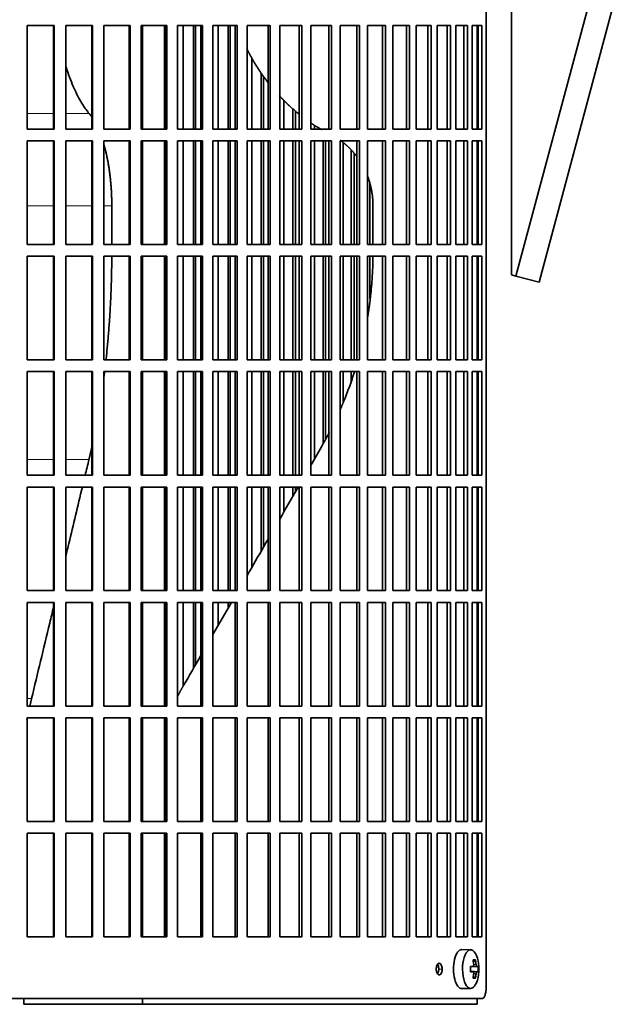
# Model space of a CAD drawing. Header units: millimetres. Extents: x 372 to 1264, y -1719 to 1600.
# Tile 18 of 26: x 1047 to 1201, y -213 to 38. Entities that reach past the tile are written whole.
import ezdxf

# ---------------------------------------------------------------- set-up
doc = ezdxf.new("R2010")
doc.units = ezdxf.units.MM
for name, color, linetype in [('M5X8_UNI7687', 7, 'Continuous'), ('VSI344-454_FILTR', 7, 'Continuous'), ('VSI344-454_SUPPO', 7, 'Continuous'), ('VSI344-454_TERMI', 7, 'Continuous')]:
    doc.layers.add(name, color=color, linetype=linetype)

# ---------------------------------------------------------------- blocks, each defined once
blk = doc.blocks.new('SE3')
at = {"layer": 'M5X8_UNI7687', "color": 7, "linetype": 'Continuous', "lineweight": 35}
for p, q in [((1162.64, -199.43), (1160.38, -199.37)), ((1162.53, -203.72), (1163.2, -203.65)), ((1164.51, -203.67), (1162.54, -203.81)), ((1163.81, -202.03), (1163.3, -202.42)), ((1163.2, -205.08), (1162.53, -205.01)), ((1164.51, -205.06), (1162.54, -204.91)), ((1163.81, -206.7), (1163.3, -206.31)), ((1160.38, -209.36), (1162.64, -209.29))]:
    blk.add_line(p, q, dxfattribs=at)
at = {"layer": 'M5X8_UNI7687', "color": 4, "linetype": 'Continuous', "lineweight": 9}
for p, q in [((1162.53, -203.72), (1163.19, -203.65)), ((1164.21, -203.65), (1162.54, -203.81)), ((1163.4, -203.21), (1164, -203.16)), ((1163.19, -205.07), (1162.53, -205.01)), ((1162.54, -204.92), (1164.21, -205.07)), ((1164, -205.57), (1163.39, -205.52))]:
    blk.add_line(p, q, dxfattribs=at)
at = {"layer": 'M5X8_UNI7687', "color": 7, "linetype": 'Continuous', "lineweight": 35}
for centre, radius, start, end in [((1154.73, -204.36), 10, 343.7273, 16.2727), ((1155.11, -204.36), 9.42, 355.7871, 4.2129)]:
    blk.add_arc(centre, radius, start, end, dxfattribs=at)
for centre, major_axis, ratio, start_param, end_param in [((1160.35, -204.36), (0, 5), 0.422618, 0, 3.154553), ((1162.61, -204.36), (0, -4.93), 0.422618, 2.175256, 6.283185), ((1154.74, -204.52), (9.97, 0.79), 0.036834, 0.556003, 0.670562), ((1158.03, -204.36), (0, -9.26), 0.488139, 1.49595, 1.645642), ((1156.73, -207.43), (7.75, 5.06), 0.247104, 0.286808, 0.4365), ((1154.81, -204.36), (0, 10), 0.866025, 4.833518, 4.948078), ((1154.68, -204.36), (0, 10), 0.939693, 4.833518, 4.948078), ((1154.74, -204.52), (9.97, 0.79), 0.036834, 0.199185, 0.313745), ((1154.74, -204.21), (9.97, -0.79), 0.036834, -0.670562, -0.556003), ((1154.81, -204.36), (0, -10), 0.866025, 1.335108, 1.449667), ((1154.68, -204.36), (0, -10), 0.939693, 1.335108, 1.449667), ((1154.74, -204.21), (9.97, -0.79), 0.036834, -0.313745, -0.199185), ((1162.61, -204.36), (0, -4.93), 0.422618, 0, 0.966337), ((1156.73, -201.3), (7.75, -5.06), 0.247104, -0.4365, -0.286808)]:
    blk.add_ellipse(centre, major_axis=major_axis, ratio=ratio, start_param=start_param, end_param=end_param, dxfattribs=at)
for points in [[(1163.19, -203.65), (1163.2, -203.65), (1163.22, -203.65), (1163.24, -203.64), (1163.27, -203.63), (1163.29, -203.62), (1163.31, -203.6), (1163.33, -203.57), (1163.35, -203.54), (1163.36, -203.51), (1163.38, -203.47), (1163.39, -203.43), (1163.4, -203.39), (1163.4, -203.35), (1163.41, -203.3), (1163.41, -203.26), (1163.41, -203.21), (1163.4, -203.17), (1163.4, -203.16)], [(1164, -203.16), (1164.01, -203.17), (1164.01, -203.21), (1164.02, -203.26), (1164.03, -203.3), (1164.04, -203.35), (1164.05, -203.39), (1164.06, -203.43), (1164.07, -203.47), (1164.09, -203.51), (1164.1, -203.54), (1164.12, -203.57), (1164.13, -203.6), (1164.15, -203.62), (1164.17, -203.63), (1164.18, -203.64), (1164.2, -203.65), (1164.21, -203.65), (1164.21, -203.65)], [(1163.4, -205.57), (1163.4, -205.56), (1163.41, -205.52), (1163.41, -205.47), (1163.41, -205.43), (1163.4, -205.38), (1163.4, -205.34), (1163.39, -205.3), (1163.38, -205.26), (1163.36, -205.22), (1163.35, -205.19), (1163.33, -205.16), (1163.31, -205.13), (1163.29, -205.11), (1163.27, -205.1), (1163.24, -205.09), (1163.22, -205.08), (1163.2, -205.07), (1163.19, -205.07)], [(1164.21, -205.07), (1164.21, -205.07), (1164.2, -205.08), (1164.18, -205.09), (1164.17, -205.1), (1164.15, -205.11), (1164.13, -205.13), (1164.12, -205.16), (1164.1, -205.19), (1164.09, -205.22), (1164.07, -205.26), (1164.06, -205.3), (1164.05, -205.34), (1164.04, -205.38), (1164.03, -205.43), (1164.02, -205.47), (1164.01, -205.52), (1164.01, -205.56), (1164, -205.57)]]:
    blk.add_open_spline(points, degree=3, dxfattribs=at)
at = {"layer": 'VSI344-454_FILTR', "color": 7, "linetype": 'Continuous', "lineweight": 35}
for p, q in [((1166.58, -208.86), (1166.58, 62.14)), ((1049.26, 36.89), (1056.21, 36.89)), ((1049.26, 10.39), (1049.26, 36.89)), ((1056.05, 10.39), (1056.05, 36.89)), ((1056.21, 10.39), (1056.21, 36.89)), ((1059.14, 36.89), (1065.99, 36.89)), ((1059.14, 10.39), (1059.14, 36.89)), ((1065.77, 10.39), (1065.77, 36.89)), ((1065.99, 10.39), (1065.99, 36.89)), ((1068.87, 36.89), (1075.6, 36.89)), ((1068.87, 10.39), (1068.87, 36.89)), ((1075.31, 10.39), (1075.31, 36.89)), ((1075.6, 10.39), (1075.6, 36.89)), ((1078.42, 36.89), (1084.99, 36.89)), ((1078.42, 10.39), (1078.42, 36.89)), ((1084.63, 10.39), (1084.63, 36.89)), ((1084.99, 10.39), (1084.99, 36.89)), ((1087.73, 36.89), (1094.11, 36.89)), ((1087.73, 10.39), (1087.73, 36.89)), ((1089.19, 10.39), (1089.19, 36.89)), ((1091.83, 10.39), (1091.83, 36.89)), ((1092.29, 10.39), (1092.29, 36.89)), ((1093.69, 10.39), (1093.69, 36.89)), ((1094.11, 10.39), (1094.11, 36.89)), ((1096.77, 36.89), (1102.92, 36.89)), ((1096.77, 10.39), (1096.77, 36.89)), ((1098.1, 10.39), (1098.1, 36.89)), ((1100.65, 10.39), (1100.65, 36.89)), ((1101.16, 10.39), (1101.16, 36.89)), ((1102.43, 10.39), (1102.43, 36.89)), ((1102.92, 10.39), (1102.92, 36.89)), ((1105.48, 36.89), (1111.38, 36.89)), ((1105.48, 10.39), (1105.48, 36.89)), ((1110.83, 10.39), (1110.83, 36.89)), ((1111.38, 10.39), (1111.38, 36.89)), ((1113.82, 36.89), (1119.44, 36.89)), ((1113.82, 10.39), (1113.82, 36.89)), ((1118.83, 10.39), (1118.83, 36.89)), ((1119.44, 10.39), (1119.44, 36.89)), ((1121.75, 36.89), (1127.06, 36.89)), ((1121.75, 10.39), (1121.75, 36.89)), ((1126.41, 10.39), (1126.41, 36.89)), ((1127.06, 10.39), (1127.06, 36.89)), ((1129.25, 36.89), (1134.22, 36.89)), ((1129.25, 10.39), (1129.25, 36.89)), ((1133.51, 10.39), (1133.51, 36.89)), ((1134.22, 10.39), (1134.22, 36.89)), ((1136.25, 36.89), (1140.87, 36.89)), ((1136.25, 10.39), (1136.25, 36.89)), ((1140.11, 10.39), (1140.11, 36.89)), ((1140.87, 10.39), (1140.87, 36.89)), ((1142.75, 36.89), (1146.98, 36.89)), ((1142.75, 10.39), (1142.75, 36.89)), ((1146.18, 10.39), (1146.18, 36.89)), ((1146.98, 10.39), (1146.98, 36.89)), ((1148.69, 36.89), (1152.52, 36.89)), ((1148.69, 10.39), (1148.69, 36.89)), ((1151.68, 10.39), (1151.68, 36.89)), ((1152.52, 10.39), (1152.52, 36.89)), ((1154.06, 36.89), (1157.47, 36.89)), ((1154.06, 10.39), (1154.06, 36.89)), ((1156.59, 10.39), (1156.59, 36.89)), ((1157.47, 10.39), (1157.47, 36.89)), ((1158.82, 36.89), (1161.8, 36.89)), ((1158.82, 10.39), (1158.82, 36.89)), ((1160.89, 10.39), (1160.89, 36.89)), ((1161.8, 10.39), (1161.8, 36.89)), ((1162.96, 36.89), (1165.48, 36.89)), ((1162.96, 10.39), (1162.96, 36.89)), ((1164.55, 10.39), (1164.55, 36.89)), ((1165.48, 10.39), (1165.48, 36.89)), ((1106.68, 10.39), (1106.68, 28.58)), ((1109.12, 10.39), (1109.12, 24.68)), ((1109.7, 10.39), (1109.7, 23.87)), ((1114.88, 10.39), (1114.88, 17.77)), ((1117.21, 10.39), (1117.21, 15.59)), ((1117.84, 10.39), (1117.84, 15.05)), ((1049.26, 10.39), (1056.21, 10.39)), ((1059.14, 10.39), (1065.99, 10.39)), ((1068.87, 10.39), (1075.6, 10.39)), ((1078.42, 10.39), (1084.99, 10.39)), ((1087.73, 10.39), (1094.11, 10.39)), ((1096.77, 10.39), (1102.92, 10.39)), ((1105.48, 10.39), (1111.38, 10.39)), ((1113.82, 10.39), (1119.44, 10.39)), ((1121.75, 10.39), (1127.06, 10.39)), ((1122.68, 10.39), (1122.68, 11.41)), ((1129.25, 10.39), (1134.22, 10.39)), ((1136.25, 10.39), (1140.87, 10.39)), ((1142.75, 10.39), (1146.98, 10.39)), ((1148.69, 10.39), (1152.52, 10.39)), ((1154.06, 10.39), (1157.47, 10.39)), ((1158.82, 10.39), (1161.8, 10.39)), ((1162.96, 10.39), (1165.48, 10.39)), ((1049.26, 7.39), (1056.21, 7.39)), ((1049.26, -19.11), (1049.26, 7.39)), ((1056.05, -19.11), (1056.05, 7.39)), ((1056.21, -19.11), (1056.21, 7.39)), ((1059.14, 7.39), (1065.99, 7.39)), ((1059.14, -19.11), (1059.14, 7.39)), ((1065.77, -19.11), (1065.77, 7.39)), ((1065.99, -19.11), (1065.99, 7.39)), ((1068.87, 7.39), (1075.6, 7.39)), ((1068.87, -19.11), (1068.87, 7.39)), ((1075.31, -19.11), (1075.31, 7.39)), ((1075.6, -19.11), (1075.6, 7.39)), ((1078.42, 7.39), (1084.99, 7.39)), ((1078.42, -19.11), (1078.42, 7.39)), ((1084.63, -19.11), (1084.63, 7.39)), ((1084.99, -19.11), (1084.99, 7.39)), ((1087.73, 7.39), (1094.11, 7.39)), ((1087.73, -19.11), (1087.73, 7.39)), ((1089.19, -19.11), (1089.19, 7.39)), ((1091.83, -19.11), (1091.83, 7.39)), ((1092.29, -19.11), (1092.29, 7.39)), ((1093.69, -19.11), (1093.69, 7.39)), ((1094.11, -19.11), (1094.11, 7.39)), ((1096.77, 7.39), (1102.92, 7.39)), ((1096.77, -19.11), (1096.77, 7.39)), ((1098.1, -19.11), (1098.1, 7.39)), ((1100.65, -19.11), (1100.65, 7.39)), ((1101.16, -19.11), (1101.16, 7.39)), ((1102.43, -19.11), (1102.43, 7.39)), ((1102.92, -19.11), (1102.92, 7.39)), ((1105.48, 7.39), (1111.38, 7.39)), ((1105.48, -19.11), (1105.48, 7.39)), ((1106.68, -19.11), (1106.68, 7.39)), ((1109.12, -19.11), (1109.12, 7.39)), ((1109.7, -19.11), (1109.7, 7.39)), ((1110.83, -19.11), (1110.83, 7.39)), ((1111.38, -19.11), (1111.38, 7.39)), ((1113.82, 7.39), (1119.44, 7.39)), ((1113.82, -19.11), (1113.82, 7.39)), ((1114.88, -19.11), (1114.88, 7.39)), ((1117.21, -19.11), (1117.21, 7.39)), ((1117.84, -19.11), (1117.84, 7.39)), ((1118.83, -19.11), (1118.83, 7.39)), ((1119.44, -19.11), (1119.44, 7.39)), ((1121.75, 7.39), (1127.06, 7.39)), ((1121.75, -19.11), (1121.75, 7.39)), ((1122.68, -19.11), (1122.68, 7.39)), ((1124.88, -19.11), (1124.88, 7.39)), ((1125.56, -19.11), (1125.56, 7.39)), ((1126.41, -19.11), (1126.41, 7.39)), ((1127.06, -19.11), (1127.06, 7.39)), ((1129.25, 7.39), (1134.22, 7.39)), ((1129.25, -19.11), (1129.25, 7.39)), ((1130.02, -19.11), (1130.02, 6.92)), ((1133.51, -19.11), (1133.51, 7.39)), ((1134.22, -19.11), (1134.22, 7.39)), ((1136.25, 7.39), (1140.87, 7.39)), ((1136.25, -19.11), (1136.25, 7.39)), ((1140.11, -19.11), (1140.11, 7.39)), ((1140.87, -19.11), (1140.87, 7.39)), ((1142.75, 7.39), (1146.98, 7.39)), ((1142.75, -19.11), (1142.75, 7.39)), ((1146.18, -19.11), (1146.18, 7.39)), ((1146.98, -19.11), (1146.98, 7.39)), ((1148.69, 7.39), (1152.52, 7.39)), ((1148.69, -19.11), (1148.69, 7.39)), ((1151.68, -19.11), (1151.68, 7.39)), ((1152.52, -19.11), (1152.52, 7.39)), ((1154.06, 7.39), (1157.47, 7.39)), ((1154.06, -19.11), (1154.06, 7.39)), ((1156.59, -19.11), (1156.59, 7.39)), ((1157.47, -19.11), (1157.47, 7.39)), ((1158.82, 7.39), (1161.8, 7.39)), ((1158.82, -19.11), (1158.82, 7.39)), ((1160.89, -19.11), (1160.89, 7.39)), ((1161.8, -19.11), (1161.8, 7.39)), ((1162.96, 7.39), (1165.48, 7.39)), ((1162.96, -19.11), (1162.96, 7.39)), ((1164.55, -19.11), (1164.55, 7.39)), ((1165.48, -19.11), (1165.48, 7.39)), ((1132.08, -19.11), (1132.08, 5.03)), ((1132.81, -19.11), (1132.81, 4.23)), ((1136.88, -19.11), (1136.88, -3.52)), ((1049.26, -19.11), (1056.21, -19.11)), ((1059.14, -19.11), (1065.99, -19.11)), ((1068.87, -19.11), (1075.6, -19.11)), ((1078.42, -19.11), (1084.99, -19.11)), ((1087.73, -19.11), (1094.11, -19.11)), ((1096.77, -19.11), (1102.92, -19.11)), ((1105.48, -19.11), (1111.38, -19.11)), ((1113.82, -19.11), (1119.44, -19.11)), ((1121.75, -19.11), (1127.06, -19.11)), ((1129.25, -19.11), (1134.22, -19.11)), ((1136.25, -19.11), (1140.87, -19.11)), ((1142.75, -19.11), (1146.98, -19.11)), ((1148.69, -19.11), (1152.52, -19.11)), ((1154.06, -19.11), (1157.47, -19.11)), ((1158.82, -19.11), (1161.8, -19.11)), ((1162.96, -19.11), (1165.48, -19.11)), ((1049.26, -22.11), (1056.21, -22.11)), ((1049.26, -48.61), (1049.26, -22.11)), ((1056.05, -48.61), (1056.05, -22.11)), ((1056.21, -48.61), (1056.21, -22.11)), ((1059.14, -22.11), (1065.99, -22.11)), ((1059.14, -48.61), (1059.14, -22.11)), ((1065.77, -48.61), (1065.77, -22.11)), ((1065.99, -48.61), (1065.99, -22.11)), ((1068.87, -22.11), (1075.6, -22.11)), ((1068.87, -48.61), (1068.87, -22.11)), ((1075.31, -48.61), (1075.31, -22.11)), ((1075.6, -48.61), (1075.6, -22.11)), ((1078.42, -22.11), (1084.99, -22.11)), ((1078.42, -48.61), (1078.42, -22.11)), ((1084.63, -48.61), (1084.63, -22.11)), ((1084.99, -48.61), (1084.99, -22.11)), ((1087.73, -22.11), (1094.11, -22.11)), ((1087.73, -48.61), (1087.73, -22.11)), ((1089.19, -48.61), (1089.19, -22.11)), ((1091.83, -48.61), (1091.83, -22.11)), ((1092.29, -48.61), (1092.29, -22.11)), ((1093.69, -48.61), (1093.69, -22.11)), ((1094.11, -48.61), (1094.11, -22.11)), ((1096.77, -22.11), (1102.92, -22.11)), ((1096.77, -48.61), (1096.77, -22.11)), ((1098.1, -48.61), (1098.1, -22.11)), ((1100.65, -48.61), (1100.65, -22.11)), ((1101.16, -48.61), (1101.16, -22.11)), ((1102.43, -48.61), (1102.43, -22.11)), ((1102.92, -48.61), (1102.92, -22.11)), ((1105.48, -22.11), (1111.38, -22.11)), ((1105.48, -48.61), (1105.48, -22.11)), ((1106.68, -48.61), (1106.68, -22.11)), ((1109.12, -48.61), (1109.12, -22.11)), ((1109.7, -48.61), (1109.7, -22.11)), ((1110.83, -48.61), (1110.83, -22.11)), ((1111.38, -48.61), (1111.38, -22.11)), ((1113.82, -22.11), (1119.44, -22.11)), ((1113.82, -48.61), (1113.82, -22.11)), ((1114.88, -48.61), (1114.88, -22.11)), ((1117.21, -48.61), (1117.21, -22.11)), ((1117.84, -48.61), (1117.84, -22.11)), ((1118.83, -48.61), (1118.83, -22.11)), ((1119.44, -48.61), (1119.44, -22.11)), ((1121.75, -22.11), (1127.06, -22.11)), ((1121.75, -48.61), (1121.75, -22.11)), ((1122.68, -48.61), (1122.68, -22.11)), ((1124.88, -48.61), (1124.88, -22.11)), ((1125.56, -48.61), (1125.56, -22.11)), ((1126.41, -48.61), (1126.41, -22.11)), ((1127.06, -48.61), (1127.06, -22.11)), ((1129.25, -22.11), (1134.22, -22.11)), ((1129.25, -48.61), (1129.25, -22.11)), ((1130.02, -48.61), (1130.02, -22.11)), ((1132.08, -48.61), (1132.08, -22.11)), ((1132.81, -48.61), (1132.81, -22.11)), ((1133.51, -48.61), (1133.51, -22.11)), ((1134.22, -48.61), (1134.22, -22.11)), ((1136.25, -22.11), (1140.87, -22.11)), ((1136.25, -48.61), (1136.25, -22.11)), ((1136.88, -32.89), (1136.88, -22.11)), ((1140.11, -48.61), (1140.11, -22.11)), ((1140.87, -48.61), (1140.87, -22.11)), ((1142.75, -22.11), (1146.98, -22.11)), ((1142.75, -48.61), (1142.75, -22.11)), ((1146.18, -48.61), (1146.18, -22.11)), ((1146.98, -48.61), (1146.98, -22.11)), ((1148.69, -22.11), (1152.52, -22.11)), ((1148.69, -48.61), (1148.69, -22.11)), ((1151.68, -48.61), (1151.68, -22.11)), ((1152.52, -48.61), (1152.52, -22.11)), ((1154.06, -22.11), (1157.47, -22.11)), ((1154.06, -48.61), (1154.06, -22.11)), ((1156.59, -48.61), (1156.59, -22.11)), ((1157.47, -48.61), (1157.47, -22.11)), ((1158.82, -22.11), (1161.8, -22.11)), ((1158.82, -48.61), (1158.82, -22.11)), ((1160.89, -48.61), (1160.89, -22.11)), ((1161.8, -48.61), (1161.8, -22.11)), ((1162.96, -22.11), (1165.48, -22.11)), ((1162.96, -48.61), (1162.96, -22.11)), ((1164.55, -48.61), (1164.55, -22.11)), ((1165.48, -48.61), (1165.48, -22.11)), ((1049.26, -48.61), (1056.21, -48.61)), ((1059.14, -48.61), (1065.99, -48.61)), ((1068.87, -48.61), (1075.6, -48.61)), ((1078.42, -48.61), (1084.99, -48.61)), ((1087.73, -48.61), (1094.11, -48.61)), ((1096.77, -48.61), (1102.92, -48.61)), ((1105.48, -48.61), (1111.38, -48.61)), ((1113.82, -48.61), (1119.44, -48.61)), ((1121.75, -48.61), (1127.06, -48.61)), ((1129.25, -48.61), (1134.22, -48.61)), ((1136.25, -48.61), (1140.87, -48.61)), ((1142.75, -48.61), (1146.98, -48.61)), ((1148.69, -48.61), (1152.52, -48.61)), ((1154.06, -48.61), (1157.47, -48.61)), ((1158.82, -48.61), (1161.8, -48.61)), ((1162.96, -48.61), (1165.48, -48.61)), ((1049.26, -51.61), (1056.21, -51.61)), ((1049.26, -78.11), (1049.26, -51.61)), ((1056.05, -78.11), (1056.05, -51.61)), ((1056.21, -78.11), (1056.21, -51.61)), ((1059.14, -51.61), (1065.99, -51.61)), ((1059.14, -78.11), (1059.14, -51.61)), ((1065.77, -78.11), (1065.77, -51.61)), ((1065.99, -78.11), (1065.99, -51.61)), ((1068.87, -51.61), (1075.6, -51.61)), ((1068.87, -78.11), (1068.87, -51.61)), ((1075.31, -78.11), (1075.31, -51.61)), ((1075.6, -78.11), (1075.6, -51.61)), ((1078.42, -51.61), (1084.99, -51.61)), ((1078.42, -78.11), (1078.42, -51.61)), ((1084.63, -78.11), (1084.63, -51.61)), ((1084.99, -78.11), (1084.99, -51.61)), ((1087.73, -51.61), (1094.11, -51.61)), ((1087.73, -78.11), (1087.73, -51.61)), ((1089.19, -78.11), (1089.19, -51.61)), ((1091.83, -78.11), (1091.83, -51.61)), ((1092.29, -78.11), (1092.29, -51.61)), ((1093.69, -78.11), (1093.69, -51.61)), ((1094.11, -78.11), (1094.11, -51.61)), ((1096.77, -51.61), (1102.92, -51.61)), ((1096.77, -78.11), (1096.77, -51.61)), ((1098.1, -78.11), (1098.1, -51.61)), ((1100.65, -78.11), (1100.65, -51.61)), ((1101.16, -78.11), (1101.16, -51.61)), ((1102.43, -78.11), (1102.43, -51.61)), ((1102.92, -78.11), (1102.92, -51.61)), ((1105.48, -51.61), (1111.38, -51.61)), ((1105.48, -78.11), (1105.48, -51.61)), ((1106.68, -78.11), (1106.68, -51.61)), ((1109.12, -78.11), (1109.12, -51.61)), ((1109.7, -78.11), (1109.7, -51.61)), ((1110.83, -78.11), (1110.83, -51.61)), ((1111.38, -78.11), (1111.38, -51.61)), ((1113.82, -51.61), (1119.44, -51.61)), ((1113.82, -78.11), (1113.82, -51.61)), ((1114.88, -78.11), (1114.88, -51.61)), ((1117.21, -78.11), (1117.21, -51.61)), ((1117.84, -78.11), (1117.84, -51.61)), ((1118.83, -78.11), (1118.83, -51.61)), ((1119.44, -78.11), (1119.44, -51.61)), ((1121.75, -51.61), (1127.06, -51.61)), ((1121.75, -78.11), (1121.75, -51.61)), ((1122.68, -73.96), (1122.68, -51.61)), ((1124.88, -70.07), (1124.88, -51.61)), ((1125.56, -68.76), (1125.56, -51.61)), ((1126.41, -78.11), (1126.41, -51.61)), ((1127.06, -78.11), (1127.06, -51.61)), ((1129.25, -51.61), (1134.22, -51.61)), ((1129.25, -78.11), (1129.25, -51.61)), ((1130.02, -59.35), (1130.02, -51.61)), ((1132.08, -54.05), (1132.08, -51.61)), ((1133.51, -78.11), (1133.51, -51.61)), ((1134.22, -78.11), (1134.22, -51.61)), ((1136.25, -51.61), (1140.87, -51.61)), ((1136.25, -78.11), (1136.25, -51.61)), ((1140.11, -78.11), (1140.11, -51.61)), ((1140.87, -78.11), (1140.87, -51.61)), ((1142.75, -51.61), (1146.98, -51.61)), ((1142.75, -78.11), (1142.75, -51.61)), ((1146.18, -78.11), (1146.18, -51.61)), ((1146.98, -78.11), (1146.98, -51.61)), ((1148.69, -51.61), (1152.52, -51.61)), ((1148.69, -78.11), (1148.69, -51.61)), ((1151.68, -78.11), (1151.68, -51.61)), ((1152.52, -78.11), (1152.52, -51.61)), ((1154.06, -51.61), (1157.47, -51.61)), ((1154.06, -78.11), (1154.06, -51.61)), ((1156.59, -78.11), (1156.59, -51.61)), ((1157.47, -78.11), (1157.47, -51.61)), ((1158.82, -51.61), (1161.8, -51.61)), ((1158.82, -78.11), (1158.82, -51.61)), ((1160.89, -78.11), (1160.89, -51.61)), ((1161.8, -78.11), (1161.8, -51.61)), ((1162.96, -51.61), (1165.48, -51.61)), ((1162.96, -78.11), (1162.96, -51.61)), ((1164.55, -78.11), (1164.55, -51.61)), ((1165.48, -78.11), (1165.48, -51.61)), ((1049.26, -78.11), (1056.21, -78.11)), ((1059.14, -78.11), (1065.99, -78.11)), ((1068.87, -78.11), (1075.6, -78.11)), ((1078.42, -78.11), (1084.99, -78.11)), ((1087.73, -78.11), (1094.11, -78.11)), ((1096.77, -78.11), (1102.92, -78.11)), ((1105.48, -78.11), (1111.38, -78.11)), ((1113.82, -78.11), (1119.44, -78.11)), ((1121.75, -78.11), (1127.06, -78.11)), ((1129.25, -78.11), (1134.22, -78.11)), ((1136.25, -78.11), (1140.87, -78.11)), ((1142.75, -78.11), (1146.98, -78.11)), ((1148.69, -78.11), (1152.52, -78.11)), ((1154.06, -78.11), (1157.47, -78.11)), ((1158.82, -78.11), (1161.8, -78.11)), ((1162.96, -78.11), (1165.48, -78.11)), ((1049.26, -81.11), (1056.21, -81.11)), ((1049.26, -107.61), (1049.26, -81.11)), ((1056.05, -107.61), (1056.05, -81.11)), ((1056.21, -107.61), (1056.21, -81.11)), ((1059.14, -81.11), (1065.99, -81.11)), ((1059.14, -107.61), (1059.14, -81.11)), ((1065.77, -107.61), (1065.77, -81.11)), ((1065.99, -107.61), (1065.99, -81.11)), ((1068.87, -81.11), (1075.6, -81.11)), ((1068.87, -107.61), (1068.87, -81.11)), ((1075.31, -107.61), (1075.31, -81.11)), ((1075.6, -107.61), (1075.6, -81.11)), ((1078.42, -81.11), (1084.99, -81.11)), ((1078.42, -107.61), (1078.42, -81.11)), ((1084.63, -107.61), (1084.63, -81.11)), ((1084.99, -107.61), (1084.99, -81.11)), ((1087.73, -81.11), (1094.11, -81.11)), ((1087.73, -107.61), (1087.73, -81.11)), ((1089.19, -107.61), (1089.19, -81.11)), ((1091.83, -107.61), (1091.83, -81.11)), ((1092.29, -107.61), (1092.29, -81.11)), ((1093.69, -107.61), (1093.69, -81.11)), ((1094.11, -107.61), (1094.11, -81.11)), ((1096.77, -81.11), (1102.92, -81.11)), ((1096.77, -107.61), (1096.77, -81.11)), ((1098.1, -107.61), (1098.1, -81.11)), ((1100.65, -107.61), (1100.65, -81.11)), ((1101.16, -107.61), (1101.16, -81.11)), ((1102.43, -107.61), (1102.43, -81.11)), ((1102.92, -107.61), (1102.92, -81.11)), ((1105.48, -81.11), (1111.38, -81.11)), ((1105.48, -107.61), (1105.48, -81.11)), ((1106.68, -101.68), (1106.68, -81.11)), ((1109.12, -97.44), (1109.12, -81.11)), ((1109.7, -96.45), (1109.7, -81.11)), ((1110.83, -107.61), (1110.83, -81.11)), ((1111.38, -107.61), (1111.38, -81.11)), ((1113.82, -81.11), (1119.44, -81.11)), ((1113.82, -107.61), (1113.82, -81.11)), ((1114.88, -87.46), (1114.88, -81.11)), ((1117.21, -83.43), (1117.21, -81.11)), ((1117.84, -82.34), (1117.84, -81.11)), ((1118.83, -107.61), (1118.83, -81.11)), ((1119.44, -107.61), (1119.44, -81.11)), ((1121.75, -81.11), (1127.06, -81.11)), ((1121.75, -107.61), (1121.75, -81.11)), ((1126.41, -107.61), (1126.41, -81.11)), ((1127.06, -107.61), (1127.06, -81.11)), ((1129.25, -81.11), (1134.22, -81.11)), ((1129.25, -107.61), (1129.25, -81.11)), ((1133.51, -107.61), (1133.51, -81.11)), ((1134.22, -107.61), (1134.22, -81.11)), ((1136.25, -81.11), (1140.87, -81.11)), ((1136.25, -107.61), (1136.25, -81.11)), ((1140.11, -107.61), (1140.11, -81.11)), ((1140.87, -107.61), (1140.87, -81.11)), ((1142.75, -81.11), (1146.98, -81.11)), ((1142.75, -107.61), (1142.75, -81.11)), ((1146.18, -107.61), (1146.18, -81.11)), ((1146.98, -107.61), (1146.98, -81.11)), ((1148.69, -81.11), (1152.52, -81.11)), ((1148.69, -107.61), (1148.69, -81.11)), ((1151.68, -107.61), (1151.68, -81.11)), ((1152.52, -107.61), (1152.52, -81.11)), ((1154.06, -81.11), (1157.47, -81.11)), ((1154.06, -107.61), (1154.06, -81.11)), ((1156.59, -107.61), (1156.59, -81.11)), ((1157.47, -107.61), (1157.47, -81.11)), ((1158.82, -81.11), (1161.8, -81.11)), ((1158.82, -107.61), (1158.82, -81.11)), ((1160.89, -107.61), (1160.89, -81.11)), ((1161.8, -107.61), (1161.8, -81.11)), ((1162.96, -81.11), (1165.48, -81.11)), ((1162.96, -107.61), (1162.96, -81.11)), ((1164.55, -107.61), (1164.55, -81.11)), ((1165.48, -107.61), (1165.48, -81.11)), ((1049.26, -107.61), (1056.21, -107.61)), ((1059.14, -107.61), (1065.99, -107.61)), ((1068.87, -107.61), (1075.6, -107.61)), ((1078.42, -107.61), (1084.99, -107.61)), ((1087.73, -107.61), (1094.11, -107.61)), ((1096.77, -107.61), (1102.92, -107.61)), ((1105.48, -107.61), (1111.38, -107.61)), ((1113.82, -107.61), (1119.44, -107.61)), ((1121.75, -107.61), (1127.06, -107.61)), ((1129.25, -107.61), (1134.22, -107.61)), ((1136.25, -107.61), (1140.87, -107.61)), ((1142.75, -107.61), (1146.98, -107.61)), ((1148.69, -107.61), (1152.52, -107.61)), ((1154.06, -107.61), (1157.47, -107.61)), ((1158.82, -107.61), (1161.8, -107.61)), ((1162.96, -107.61), (1165.48, -107.61)), ((1049.26, -110.61), (1056.21, -110.61)), ((1049.26, -137.11), (1049.26, -110.61)), ((1056.05, -137.11), (1056.05, -110.61)), ((1056.21, -137.11), (1056.21, -110.61)), ((1059.14, -110.61), (1065.99, -110.61)), ((1059.14, -137.11), (1059.14, -110.61)), ((1065.77, -137.11), (1065.77, -110.61)), ((1065.99, -137.11), (1065.99, -110.61)), ((1068.87, -110.61), (1075.6, -110.61)), ((1068.87, -137.11), (1068.87, -110.61)), ((1075.31, -137.11), (1075.31, -110.61)), ((1075.6, -137.11), (1075.6, -110.61)), ((1078.42, -110.61), (1084.99, -110.61)), ((1078.42, -137.11), (1078.42, -110.61)), ((1084.63, -137.11), (1084.63, -110.61)), ((1084.99, -137.11), (1084.99, -110.61)), ((1087.73, -110.61), (1094.11, -110.61)), ((1087.73, -137.11), (1087.73, -110.61)), ((1089.19, -131.96), (1089.19, -110.61)), ((1091.83, -127.39), (1091.83, -110.61)), ((1092.29, -126.6), (1092.29, -110.61)), ((1093.69, -137.11), (1093.69, -110.61)), ((1094.11, -137.11), (1094.11, -110.61)), ((1096.77, -110.61), (1102.92, -110.61)), ((1096.77, -137.11), (1096.77, -110.61)), ((1098.1, -116.53), (1098.1, -110.61)), ((1100.65, -112.12), (1100.65, -110.61)), ((1101.16, -111.23), (1101.16, -110.61)), ((1102.43, -137.11), (1102.43, -110.61)), ((1102.92, -137.11), (1102.92, -110.61)), ((1105.48, -110.61), (1111.38, -110.61)), ((1105.48, -137.11), (1105.48, -110.61)), ((1110.83, -137.11), (1110.83, -110.61)), ((1111.38, -137.11), (1111.38, -110.61)), ((1113.82, -110.61), (1119.44, -110.61)), ((1113.82, -137.11), (1113.82, -110.61)), ((1118.83, -137.11), (1118.83, -110.61)), ((1119.44, -137.11), (1119.44, -110.61)), ((1121.75, -110.61), (1127.06, -110.61)), ((1121.75, -137.11), (1121.75, -110.61)), ((1126.41, -137.11), (1126.41, -110.61)), ((1127.06, -137.11), (1127.06, -110.61)), ((1129.25, -110.61), (1134.22, -110.61)), ((1129.25, -137.11), (1129.25, -110.61)), ((1133.51, -137.11), (1133.51, -110.61)), ((1134.22, -137.11), (1134.22, -110.61)), ((1136.25, -110.61), (1140.87, -110.61)), ((1136.25, -137.11), (1136.25, -110.61)), ((1140.11, -137.11), (1140.11, -110.61)), ((1140.87, -137.11), (1140.87, -110.61)), ((1142.75, -110.61), (1146.98, -110.61)), ((1142.75, -137.11), (1142.75, -110.61)), ((1146.18, -137.11), (1146.18, -110.61)), ((1146.98, -137.11), (1146.98, -110.61)), ((1148.69, -110.61), (1152.52, -110.61)), ((1148.69, -137.11), (1148.69, -110.61)), ((1151.68, -137.11), (1151.68, -110.61)), ((1152.52, -137.11), (1152.52, -110.61)), ((1154.06, -110.61), (1157.47, -110.61)), ((1154.06, -137.11), (1154.06, -110.61)), ((1156.59, -137.11), (1156.59, -110.61)), ((1157.47, -137.11), (1157.47, -110.61)), ((1158.82, -110.61), (1161.8, -110.61)), ((1158.82, -137.11), (1158.82, -110.61)), ((1160.89, -137.11), (1160.89, -110.61)), ((1161.8, -137.11), (1161.8, -110.61)), ((1162.96, -110.61), (1165.48, -110.61)), ((1162.96, -137.11), (1162.96, -110.61)), ((1164.55, -137.11), (1164.55, -110.61)), ((1165.48, -137.11), (1165.48, -110.61)), ((1049.26, -137.11), (1056.21, -137.11)), ((1059.14, -137.11), (1065.99, -137.11)), ((1068.87, -137.11), (1075.6, -137.11)), ((1078.42, -137.11), (1084.99, -137.11)), ((1087.73, -137.11), (1094.11, -137.11)), ((1096.77, -137.11), (1102.92, -137.11)), ((1105.48, -137.11), (1111.38, -137.11)), ((1113.82, -137.11), (1119.44, -137.11)), ((1121.75, -137.11), (1127.06, -137.11)), ((1129.25, -137.11), (1134.22, -137.11)), ((1136.25, -137.11), (1140.87, -137.11)), ((1142.75, -137.11), (1146.98, -137.11)), ((1148.69, -137.11), (1152.52, -137.11)), ((1154.06, -137.11), (1157.47, -137.11)), ((1158.82, -137.11), (1161.8, -137.11)), ((1162.96, -137.11), (1165.48, -137.11)), ((1049.26, -140.11), (1056.21, -140.11)), ((1049.26, -166.61), (1049.26, -140.11)), ((1056.05, -166.61), (1056.05, -140.11)), ((1056.21, -166.61), (1056.21, -140.11)), ((1059.14, -140.11), (1065.99, -140.11)), ((1059.14, -166.61), (1059.14, -140.11)), ((1065.77, -166.61), (1065.77, -140.11)), ((1065.99, -166.61), (1065.99, -140.11)), ((1068.87, -140.11), (1075.6, -140.11)), ((1068.87, -166.61), (1068.87, -140.11)), ((1075.31, -166.61), (1075.31, -140.11)), ((1075.6, -166.61), (1075.6, -140.11)), ((1078.42, -140.11), (1084.99, -140.11)), ((1078.42, -166.61), (1078.42, -140.11)), ((1084.63, -166.61), (1084.63, -140.11)), ((1084.99, -166.61), (1084.99, -140.11)), ((1087.73, -140.11), (1094.11, -140.11)), ((1087.73, -166.61), (1087.73, -140.11)), ((1093.69, -166.61), (1093.69, -140.11)), ((1094.11, -166.61), (1094.11, -140.11)), ((1096.77, -140.11), (1102.92, -140.11)), ((1096.77, -166.61), (1096.77, -140.11)), ((1102.43, -166.61), (1102.43, -140.11)), ((1102.92, -166.61), (1102.92, -140.11)), ((1105.48, -140.11), (1111.38, -140.11)), ((1105.48, -166.61), (1105.48, -140.11)), ((1110.83, -166.61), (1110.83, -140.11)), ((1111.38, -166.61), (1111.38, -140.11)), ((1113.82, -140.11), (1119.44, -140.11)), ((1113.82, -166.61), (1113.82, -140.11)), ((1118.83, -166.61), (1118.83, -140.11)), ((1119.44, -166.61), (1119.44, -140.11)), ((1121.75, -140.11), (1127.06, -140.11)), ((1121.75, -166.61), (1121.75, -140.11)), ((1126.41, -166.61), (1126.41, -140.11)), ((1127.06, -166.61), (1127.06, -140.11)), ((1129.25, -140.11), (1134.22, -140.11)), ((1129.25, -166.61), (1129.25, -140.11)), ((1133.51, -166.61), (1133.51, -140.11)), ((1134.22, -166.61), (1134.22, -140.11)), ((1136.25, -140.11), (1140.87, -140.11)), ((1136.25, -166.61), (1136.25, -140.11)), ((1140.11, -166.61), (1140.11, -140.11)), ((1140.87, -166.61), (1140.87, -140.11)), ((1142.75, -140.11), (1146.98, -140.11)), ((1142.75, -166.61), (1142.75, -140.11)), ((1146.18, -166.61), (1146.18, -140.11)), ((1146.98, -166.61), (1146.98, -140.11)), ((1148.69, -140.11), (1152.52, -140.11)), ((1148.69, -166.61), (1148.69, -140.11)), ((1151.68, -166.61), (1151.68, -140.11)), ((1152.52, -166.61), (1152.52, -140.11)), ((1154.06, -140.11), (1157.47, -140.11)), ((1154.06, -166.61), (1154.06, -140.11)), ((1156.59, -166.61), (1156.59, -140.11)), ((1157.47, -166.61), (1157.47, -140.11)), ((1158.82, -140.11), (1161.8, -140.11)), ((1158.82, -166.61), (1158.82, -140.11)), ((1160.89, -166.61), (1160.89, -140.11)), ((1161.8, -166.61), (1161.8, -140.11)), ((1162.96, -140.11), (1165.48, -140.11)), ((1162.96, -166.61), (1162.96, -140.11)), ((1164.55, -166.61), (1164.55, -140.11)), ((1165.48, -166.61), (1165.48, -140.11)), ((1049.26, -166.61), (1056.21, -166.61)), ((1059.14, -166.61), (1065.99, -166.61)), ((1068.87, -166.61), (1075.6, -166.61)), ((1078.42, -166.61), (1084.99, -166.61)), ((1087.73, -166.61), (1094.11, -166.61)), ((1096.77, -166.61), (1102.92, -166.61)), ((1105.48, -166.61), (1111.38, -166.61)), ((1113.82, -166.61), (1119.44, -166.61)), ((1121.75, -166.61), (1127.06, -166.61)), ((1129.25, -166.61), (1134.22, -166.61)), ((1136.25, -166.61), (1140.87, -166.61)), ((1142.75, -166.61), (1146.98, -166.61)), ((1148.69, -166.61), (1152.52, -166.61)), ((1154.06, -166.61), (1157.47, -166.61)), ((1158.82, -166.61), (1161.8, -166.61)), ((1162.96, -166.61), (1165.48, -166.61)), ((1049.26, -169.61), (1056.21, -169.61)), ((1049.26, -196.11), (1049.26, -169.61)), ((1056.05, -196.11), (1056.05, -169.61)), ((1056.21, -196.11), (1056.21, -169.61)), ((1059.14, -169.61), (1065.99, -169.61)), ((1059.14, -196.11), (1059.14, -169.61)), ((1065.77, -196.11), (1065.77, -169.61)), ((1065.99, -196.11), (1065.99, -169.61)), ((1068.87, -169.61), (1075.6, -169.61)), ((1068.87, -196.11), (1068.87, -169.61)), ((1075.31, -196.11), (1075.31, -169.61)), ((1075.6, -196.11), (1075.6, -169.61)), ((1078.42, -169.61), (1084.99, -169.61)), ((1078.42, -196.11), (1078.42, -169.61)), ((1084.63, -196.11), (1084.63, -169.61)), ((1084.99, -196.11), (1084.99, -169.61)), ((1087.73, -169.61), (1094.11, -169.61)), ((1087.73, -196.11), (1087.73, -169.61)), ((1093.69, -196.11), (1093.69, -169.61)), ((1094.11, -196.11), (1094.11, -169.61)), ((1096.77, -169.61), (1102.92, -169.61)), ((1096.77, -196.11), (1096.77, -169.61)), ((1102.43, -196.11), (1102.43, -169.61)), ((1102.92, -196.11), (1102.92, -169.61)), ((1105.48, -169.61), (1111.38, -169.61)), ((1105.48, -196.11), (1105.48, -169.61)), ((1110.83, -196.11), (1110.83, -169.61)), ((1111.38, -196.11), (1111.38, -169.61)), ((1113.82, -169.61), (1119.44, -169.61)), ((1113.82, -196.11), (1113.82, -169.61)), ((1118.83, -196.11), (1118.83, -169.61)), ((1119.44, -196.11), (1119.44, -169.61)), ((1121.75, -169.61), (1127.06, -169.61)), ((1121.75, -196.11), (1121.75, -169.61)), ((1126.41, -196.11), (1126.41, -169.61)), ((1127.06, -196.11), (1127.06, -169.61)), ((1129.25, -169.61), (1134.22, -169.61)), ((1129.25, -196.11), (1129.25, -169.61)), ((1133.51, -196.11), (1133.51, -169.61)), ((1134.22, -196.11), (1134.22, -169.61)), ((1136.25, -169.61), (1140.87, -169.61)), ((1136.25, -196.11), (1136.25, -169.61)), ((1140.11, -196.11), (1140.11, -169.61)), ((1140.87, -196.11), (1140.87, -169.61)), ((1142.75, -169.61), (1146.98, -169.61)), ((1142.75, -196.11), (1142.75, -169.61)), ((1146.18, -196.11), (1146.18, -169.61)), ((1146.98, -196.11), (1146.98, -169.61)), ((1148.69, -169.61), (1152.52, -169.61)), ((1148.69, -196.11), (1148.69, -169.61)), ((1151.68, -196.11), (1151.68, -169.61)), ((1152.52, -196.11), (1152.52, -169.61)), ((1154.06, -169.61), (1157.47, -169.61)), ((1154.06, -196.11), (1154.06, -169.61)), ((1156.59, -196.11), (1156.59, -169.61)), ((1157.47, -196.11), (1157.47, -169.61)), ((1158.82, -169.61), (1161.8, -169.61)), ((1158.82, -196.11), (1158.82, -169.61)), ((1160.89, -196.11), (1160.89, -169.61)), ((1161.8, -196.11), (1161.8, -169.61)), ((1162.96, -169.61), (1165.48, -169.61)), ((1162.96, -196.11), (1162.96, -169.61)), ((1164.55, -196.11), (1164.55, -169.61)), ((1165.48, -196.11), (1165.48, -169.61)), ((1049.26, -196.11), (1056.21, -196.11)), ((1059.14, -196.11), (1065.99, -196.11)), ((1068.87, -196.11), (1075.6, -196.11)), ((1078.42, -196.11), (1084.99, -196.11)), ((1087.73, -196.11), (1094.11, -196.11)), ((1096.77, -196.11), (1102.92, -196.11)), ((1105.48, -196.11), (1111.38, -196.11)), ((1113.82, -196.11), (1119.44, -196.11)), ((1121.75, -196.11), (1127.06, -196.11)), ((1129.25, -196.11), (1134.22, -196.11)), ((1136.25, -196.11), (1140.87, -196.11)), ((1142.75, -196.11), (1146.98, -196.11)), ((1148.69, -196.11), (1152.52, -196.11)), ((1154.06, -196.11), (1157.47, -196.11)), ((1158.82, -196.11), (1161.8, -196.11)), ((1162.96, -196.11), (1165.48, -196.11)), ((886.79, -211.86), (1165.61, -211.86))]:
    blk.add_line(p, q, dxfattribs=at)
at = {"layer": 'VSI344-454_FILTR', "color": 4, "linetype": 'Continuous', "lineweight": 9}
blk.add_line((1155.31, -204.36), (1154.44, -204.36), dxfattribs=at)
at = {"layer": 'VSI344-454_FILTR', "color": 7, "linetype": 'Continuous', "lineweight": 35}
for points, knots in [([(1153.81, -204.36), (1153.82, -204.23), (1153.83, -203.97), (1153.91, -203.6), (1154.05, -203.23), (1154.28, -202.94), (1154.57, -202.83), (1154.86, -202.94), (1155.11, -203.28), (1155.28, -203.78), (1155.3, -204.17), (1155.31, -204.36)], [0, 0, 0, 0, 0.084454, 0.168831, 0.25477, 0.378375, 0.501304, 0.626685, 0.750981, 0.875806, 1, 1, 1, 1]), ([(1154.44, -204.36), (1154.44, -204.23), (1154.43, -203.97), (1154.36, -203.61), (1154.25, -203.34), (1154.17, -203.2), (1154.14, -203.15)], [0, 0, 0, 0, 0.0839215, 0.1651632, 0.2496847, 0.3008002, 0.3008002, 0.3008002, 0.3008002]), ([(1155.31, -204.36), (1155.31, -204.5), (1155.3, -204.76), (1155.22, -205.13), (1155.08, -205.5), (1154.85, -205.79), (1154.56, -205.9), (1154.27, -205.78), (1154.02, -205.45), (1153.84, -204.95), (1153.82, -204.56), (1153.81, -204.36)], [0, 0, 0, 0, 0.084454, 0.168831, 0.25477, 0.378375, 0.501304, 0.626685, 0.750981, 0.875806, 1, 1, 1, 1]), ([(1154.14, -205.58), (1154.17, -205.54), (1154.25, -205.4), (1154.35, -205.13), (1154.43, -204.76), (1154.44, -204.5), (1154.44, -204.36)], [0.6999614, 0.6999614, 0.6999614, 0.6999614, 0.7454545, 0.8313176, 0.915596, 1, 1, 1, 1]), ([(1165.61, -211.86), (1165.62, -211.86), (1165.66, -211.86), (1165.72, -211.85), (1165.77, -211.82), (1165.83, -211.79), (1165.88, -211.75), (1165.93, -211.7), (1166.03, -211.59), (1166.16, -211.38), (1166.3, -211), (1166.42, -210.54), (1166.49, -210.11), (1166.54, -209.74), (1166.56, -209.45), (1166.57, -209.16), (1166.57, -208.96), (1166.58, -208.86)], [0, 0, 0, 0, 0.036074, 0.071835, 0.107394, 0.142867, 0.178369, 0.214015, 0.24992, 0.375515, 0.499618, 0.623903, 0.749864, 0.812552, 0.874725, 0.937001, 1, 1, 1, 1])]:
    blk.add_open_spline(points, degree=3, knots=knots, dxfattribs=at)
at = {"layer": 'VSI344-454_SUPPO', "color": 7, "linetype": 'Continuous', "lineweight": 35}
for p, q in [((1078.76, 10.39), (1078.76, 36.89)), ((1084.36, 10.39), (1084.36, 36.89)), ((1164.3, 10.39), (1164.3, 36.89)), ((1078.76, -19.11), (1078.76, 7.39)), ((1084.36, -19.11), (1084.36, 7.39)), ((1164.3, -19.11), (1164.3, 7.39)), ((1070.91, -19.11), (1070.91, -9.22)), ((1137.65, -19.11), (1137.65, -9.22)), ((1078.76, -48.61), (1078.76, -22.11)), ((1084.36, -48.61), (1084.36, -22.11)), ((1164.3, -48.61), (1164.3, -22.11)), ((1078.76, -78.11), (1078.76, -51.61)), ((1084.36, -78.11), (1084.36, -51.61)), ((1164.3, -78.11), (1164.3, -51.61)), ((1078.76, -107.61), (1078.76, -81.11)), ((1084.36, -107.61), (1084.36, -81.11)), ((1164.3, -107.61), (1164.3, -81.11)), ((1078.76, -137.11), (1078.76, -110.61)), ((1084.36, -137.11), (1084.36, -110.61)), ((1164.3, -137.11), (1164.3, -110.61)), ((1078.76, -166.61), (1078.76, -140.11)), ((1084.36, -166.61), (1084.36, -140.11)), ((1164.3, -166.61), (1164.3, -140.11)), ((1078.76, -196.11), (1078.76, -169.61)), ((1084.36, -196.11), (1084.36, -169.61)), ((1164.3, -196.11), (1164.3, -169.61)), ((1048.46, -211.86), (1048.46, -213.36)), ((1078.76, -213.36), (1048.46, -213.36)), ((1078.76, -213.36), (1078.76, -211.86)), ((1078.76, -213.36), (1164.3, -213.36)), ((1164.3, -213.36), (1164.3, -211.86))]:
    blk.add_line(p, q, dxfattribs=at)
at = {"layer": 'VSI344-454_SUPPO', "color": 4, "linetype": 'Continuous', "lineweight": 9}
for p, q in [((1049.26, 14.35), (1056.05, 14.35)), ((1059.14, 14.35), (1065.15, 14.35)), ((1049.26, -9.22), (1056.05, -9.22)), ((1059.14, -9.22), (1065.77, -9.22)), ((1068.87, -9.22), (1070.91, -9.22)), ((1049.26, -74.06), (1056.05, -74.06)), ((1059.14, -74.06), (1065.08, -74.06)), ((1050.43, -135.16), (1049.26, -135.16))]:
    blk.add_line(p, q, dxfattribs=at)
at = {"layer": 'VSI344-454_SUPPO', "color": 7, "linetype": 'Continuous', "lineweight": 35}
for points, degree, knots in [([(1105.37, 31.03), (1106.2, 29.35), (1107.15, 27.73), (1108.82, 24.91), (1110.81, 22.34)], 2, [0.4340761, 0.4340761, 0.4340761, 0.5, 0.5, 0.6156148, 0.6156148, 0.6156148]), ([(1065.15, 14.35), (1064.94, 14.62), (1064.48, 15.2), (1063.76, 16.23), (1062.92, 17.57), (1062.01, 19.25), (1060.69, 22.06), (1059.75, 24.56), (1059.16, 26.42), (1059.13, 26.5)], 3, [0, 0, 0, 0, 0.0369621, 0.0786432, 0.1250422, 0.1876, 0.2501534, 0.3862477, 0.3924382, 0.3924382, 0.3924382, 0.3924382]), ([(1113.74, 18.9), (1114.75, 17.81), (1115.83, 16.79), (1117.26, 15.43), (1118.77, 14.22)], 2, [0.696559, 0.696559, 0.696559, 0.75, 0.75, 0.8204835, 0.8204835, 0.8204835]), ([(1068.89, 6.47), (1069.13, 5.64), (1069.35, 4.75), (1070.11, 1.62), (1070.51, -1.95), (1070.91, -5.52), (1070.91, -9.22)], 2, [0.4292984, 0.4292984, 0.4292984, 0.5, 0.5, 0.75, 0.75, 1, 1, 1]), ([(1129.33, 7.49), (1130.39, 6.74), (1131.34, 5.83), (1132.55, 4.69), (1133.54, 3.37)], 2, [0.1287949, 0.1287949, 0.1287949, 0.25, 0.25, 0.3995248, 0.3995248, 0.3995248]), ([(1136.29, -1.67), (1136.65, -2.63), (1136.92, -3.64), (1137.65, -6.36), (1137.65, -9.22)], 2, [0.6596465, 0.6596465, 0.6596465, 0.75, 0.75, 1, 1, 1]), ([(1070.91, -22.12), (1070.88, -28.58), (1070.54, -34.98), (1070.16, -41.91), (1069.43, -48.61)], 2, [0.0187361, 0.0187361, 0.0187361, 0.25, 0.25, 0.499688, 0.499688, 0.499688]), ([(1137.65, -22.12), (1137.59, -28.16), (1136.81, -34.14), (1136.58, -35.93), (1136.28, -37.69)], 2, [0.0199355, 0.0199355, 0.0199355, 0.25, 0.25, 0.3183651, 0.3183651, 0.3183651]), ([(1132.93, -51.65), (1131.69, -55.53), (1130.14, -59.3), (1129.74, -60.29), (1129.31, -61.27)], 2, [0.5933263, 0.5933263, 0.5933263, 0.75, 0.75, 0.7912431, 0.7912431, 0.7912431]), ([(1059.14, -98.88), (1059.4, -97.76), (1060.8, -91.94), (1062.22, -86), (1063.39, -81.11)], 3, [0.6128166, 0.6128166, 0.6128166, 0.6128166, 0.6666667, 0.8922249, 0.8922249, 0.8922249, 0.8922249]), ([(1105.48, -103.76), (1105.85, -103.11), (1107.63, -100.03), (1109.41, -96.94), (1110.83, -94.48)], 3, [0.4683212, 0.4683212, 0.4683212, 0.4683212, 0.5, 0.6197977, 0.6197977, 0.6197977, 0.6197977]), ([(1050.43, -135.16), (1051.93, -128.91), (1053.79, -121.15), (1055.72, -113.13), (1056.05, -111.74)], 3, [0, 0, 0, 0, 0.3333333, 0.402566, 0.402566, 0.402566, 0.402566])]:
    blk.add_open_spline(points, degree=degree, knots=knots, dxfattribs=at)
for points, degree in [([(1065.15, 14.35), (1065.47, 13.96), (1065.78, 13.52)], 2), ([(1121.73, 12.01), (1123.07, 11.1), (1124.48, 10.28)], 2), ([(1069.07, -51.64), (1068.99, -52.29), (1068.91, -52.93)], 2), ([(1126.49, -67.17), (1125.51, -69.05), (1124.46, -70.88)], 2), ([(1065.8, -70.95), (1065.45, -72.52), (1065.08, -74.06)], 2), ([(1121.75, -75.56), (1122.65, -74), (1123.55, -72.44), (1124.46, -70.88)], 3), ([(1064.11, -78.11), (1064.44, -76.77), (1064.76, -75.42), (1065.08, -74.06)], 3), ([(1113.82, -89.31), (1115.39, -86.59), (1116.97, -83.85), (1118.55, -81.11)], 3), ([(1096.77, -118.84), (1098.34, -116.11), (1099.93, -113.37), (1101.52, -110.61)], 3), ([(1089.18, -131.98), (1090.68, -129.39), (1092.18, -126.79), (1093.69, -124.18)], 3), ([(1089.18, -131.98), (1088.4, -133.34), (1087.65, -134.72)], 2), ([(1050.43, -135.16), (1050.2, -136.11), (1049.98, -137.07)], 2), ([(1049.32, -140.05), (1049.27, -140.29), (1049.22, -140.52)], 2), ([(1084.59, -140.73), (1084.46, -140.99), (1084.34, -141.25)], 2)]:
    blk.add_open_spline(points, degree=degree, dxfattribs=at)
at = {"layer": 'VSI344-454_TERMI', "color": 7, "linetype": 'Continuous', "lineweight": 35}
for p, q in [((1173.08, -26.9), (1173.08, 57.14)), ((1195.17, 51.22), (1174.16, -27.19)), ((1201.1, 49.64), (1180.09, -28.77)), ((1174.16, -27.19), (1173.08, -26.9)), ((1180.09, -28.77), (1174.16, -27.19))]:
    blk.add_line(p, q, dxfattribs=at)

msp = doc.modelspace()

# ---------------------------------------------------------------- block references
msp.add_blockref('SE3', (0, 0))

doc.saveas('drawing.dxf')
